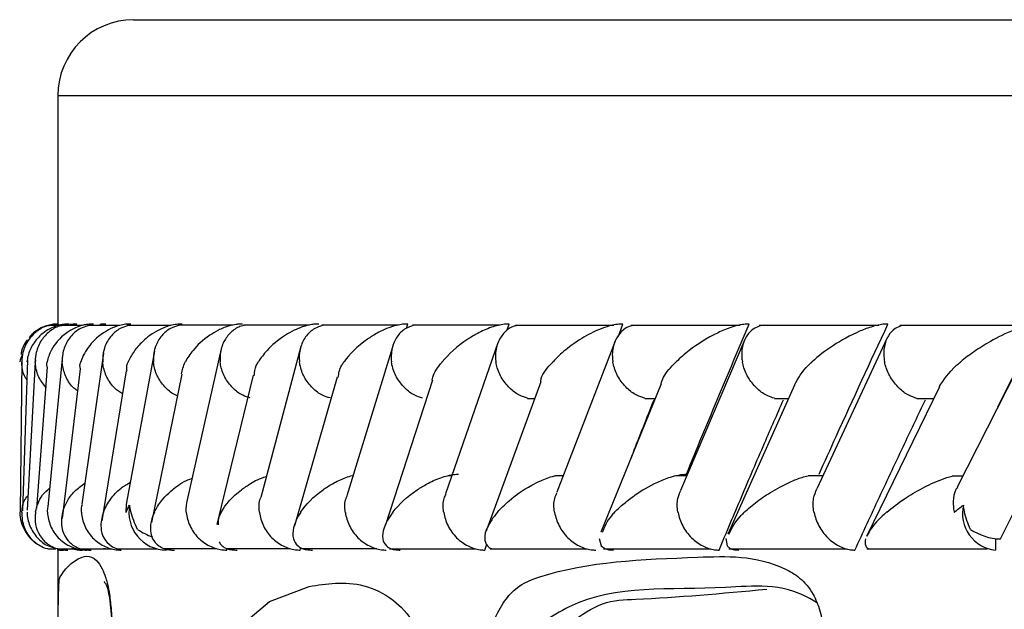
# Model space of a CAD drawing. Header units: millimetres. Extents: x 59 to 109, y 26 to 144.
# Tile 59 of 158: x 59.441 to 60.09, y 91.589 to 91.977. Entities that reach past the tile are written whole.
import ezdxf

# ---------------------------------------------------------------- set-up
doc = ezdxf.new("R2010")
doc.units = ezdxf.units.MM

msp = doc.modelspace()

# ---------------------------------------------------------------- linework, layer by layer
at = {"color": 7, "linetype": 'Continuous', "lineweight": 25}
for p, q in [((59.51594, 91.97748), (63.44429, 91.97748)), ((59.46594, 91.92748), (59.46594, 91.77686)), ((59.46596, 91.77686), (59.46599, 91.77686)), ((59.46636, 91.77596), (59.46637, 91.77686)), ((59.69601, 91.77405), (59.69686, 91.77686)), ((59.76225, 91.77248), (59.76374, 91.77686)), ((59.83577, 91.76888), (59.83881, 91.77686)), ((60.08621, 91.72234), (60.11363, 91.77686)), ((59.45949, 91.77601), (59.45946, 91.77601)), ((59.46651, 91.77596), (59.4602, 91.77596)), ((59.48228, 91.77591), (59.46842, 91.77591)), ((59.50691, 91.77585), (59.48544, 91.77585)), ((59.54055, 91.7758), (59.51136, 91.7758)), ((59.58148, 91.77606), (59.54522, 91.77606)), ((59.63197, 91.77605), (59.58846, 91.77605)), ((59.69072, 91.77604), (59.64005, 91.77604)), ((59.75764, 91.77601), (59.69989, 91.77601)), ((59.83272, 91.77596), (59.76791, 91.77596)), ((59.91599, 91.77591), (59.84413, 91.77591)), ((60.00756, 91.77585), (59.92861, 91.77585)), ((60.10756, 91.7758), (60.02146, 91.7758)), ((59.75627, 91.76442), (59.72178, 91.66481)), ((59.83363, 91.76561), (59.79514, 91.666)), ((59.91924, 91.76666), (59.87675, 91.66713)), ((60.01321, 91.76768), (59.96666, 91.66818)), ((60.10979, 91.76883), (60.05932, 91.66934)), ((59.49594, 91.75773), (59.48183, 91.65801)), ((59.5296, 91.75902), (59.51124, 91.65929)), ((59.57376, 91.76059), (59.55135, 91.66094)), ((59.62634, 91.76206), (59.59987, 91.66241)), ((59.68669, 91.76167), (59.6567, 91.66368)), ((59.68719, 91.76329), (59.68688, 91.76228)), ((59.4422, 91.7527), (59.44103, 91.65293)), ((59.44595, 91.75334), (59.44264, 91.65371)), ((59.45105, 91.75188), (59.44571, 91.65412)), ((59.45112, 91.75317), (59.45108, 91.75246)), ((59.46909, 91.75616), (59.45932, 91.65642)), ((59.45889, 91.7487), (59.45177, 91.65532)), ((59.4806, 91.74732), (59.46881, 91.64874)), ((59.5111, 91.74593), (59.49626, 91.65522)), ((59.54773, 91.74389), (59.52775, 91.64605)), ((59.5949, 91.74317), (59.57364, 91.6565)), ((59.65013, 91.74187), (59.62211, 91.6439)), ((59.7132, 91.73982), (59.68208, 91.64441)), ((59.78464, 91.73875), (59.74968, 91.64333)), ((59.8641, 91.73749), (59.82429, 91.63959)), ((59.95186, 91.7366), (59.90789, 91.6383)), ((60.04771, 91.73534), (59.99958, 91.63684)), ((59.77582, 91.72783), (59.78064, 91.72783)), ((59.85323, 91.72778), (59.86015, 91.72778)), ((59.93882, 91.72775), (59.9479, 91.72775)), ((60.03269, 91.72773), (60.04399, 91.72773)), ((59.72595, 91.67686), (59.72364, 91.67686)), ((59.79931, 91.67681), (59.79453, 91.67681)), ((59.88085, 91.67675), (59.87357, 91.67675)), ((59.97064, 91.67669), (59.96091, 91.67669)), ((60.06302, 91.67663), (60.05652, 91.67663)), ((59.49626, 91.65522), (59.49493, 91.6471)), ((59.57364, 91.6565), (59.57076, 91.64478)), ((59.74906, 91.64161), (59.74857, 91.64029)), ((60.08463, 91.63536), (60.08463, 91.62782)), ((59.45927, 91.62868), (59.46462, 91.62868)), ((59.46577, 91.62865), (59.47866, 91.62865)), ((59.46594, 91.62782), (59.46594, 91.53833)), ((59.46597, 91.62782), (59.46597, 91.62865)), ((59.48101, 91.62863), (59.5015, 91.62863)), ((59.49601, 91.62889), (59.4974, 91.62889)), ((59.50509, 91.62863), (59.53125, 91.62863)), ((59.53517, 91.62889), (59.5705, 91.62889)), ((59.57669, 91.62883), (59.61929, 91.62883)), ((59.57734, 91.62782), (59.57757, 91.62883)), ((59.62583, 91.62782), (59.62627, 91.62952)), ((59.62662, 91.62878), (59.67639, 91.62878)), ((59.68485, 91.62872), (59.74171, 91.62872)), ((59.74761, 91.62782), (59.74896, 91.63178)), ((59.75127, 91.62868), (59.81519, 91.62868)), ((59.82587, 91.62865), (59.89683, 91.62865)), ((59.90867, 91.62863), (59.9867, 91.62863)), ((59.9998, 91.62863), (60.07919, 91.62863))]:
    msp.add_line(p, q, dxfattribs=at)
at = {"color": 1, "linetype": 'Continuous', "lineweight": 25}
msp.add_line((59.46594, 91.92748), (63.39429, 91.92748), dxfattribs=at)
at = {"color": 7, "linetype": 'Continuous', "lineweight": 25, "flags": 128}
for points in [[(59.82304, 91.63543), (59.8243, 91.63064), (59.82684, 91.62876), (59.82955, 91.62801), (59.83246, 91.62782), (59.83249, 91.62783), (59.83249, 91.62783)], [(59.90677, 91.63535), (59.90748, 91.63061), (59.90976, 91.62874), (59.91232, 91.628), (59.91515, 91.62783), (59.91516, 91.62783), (59.91516, 91.62783)]]:
    msp.add_lwpolyline(points, dxfattribs=at)
at = {"color": 1, "linetype": 'Continuous', "lineweight": 25, "flags": 128}
msp.add_lwpolyline([(59.64651, 91.25378), (59.64635, 91.25341), (59.64042, 91.24876), (59.63015, 91.25231), (59.60446, 91.29558), (59.5772, 91.38182), (59.56682, 91.4361), (59.56384, 91.46258), (59.56259, 91.4924), (59.56332, 91.51253), (59.56539, 91.53037), (59.56982, 91.54931), (59.583, 91.57489), (59.60565, 91.59402), (59.63176, 91.60389), (59.63176, 91.60389)], dxfattribs=at)
at = {"color": 7, "linetype": 'Continuous', "lineweight": 25}
for centre, radius, start, end in [((59.51594, 91.92748), 0.05, 90, 180), ((59.5377, 91.65271), 0.02489, 168.83064, 269.43321), ((60.08692, 91.6519), 0.02418, 166.53101, 264.57859), ((59.53741, 91.6674), 0.03203, 233.98613, 253.75187), ((60.08884, 91.67247), 0.03731, 236.13873, 268.47524)]:
    msp.add_arc(centre, radius, start, end, dxfattribs=at)
for points, knots in [([(59.47349, 91.77686), (59.47342, 91.77686), (59.47216, 91.77688), (59.4694, 91.77669), (59.46486, 91.77568), (59.458, 91.77271), (59.45174, 91.7672), (59.44714, 91.75978), (59.44579, 91.75459), (59.44548, 91.7519), (59.44548, 91.75186)], [0, 0, 0, 0, 0.002845, 0.050988, 0.110341, 0.207827, 0.453184, 0.721644, 0.996405, 1, 1, 1, 1]), ([(59.46637, 91.77686), (59.46604, 91.77686), (59.46496, 91.77687), (59.4625, 91.77669), (59.45908, 91.776), (59.45398, 91.77409), (59.45014, 91.77155), (59.4483, 91.76941), (59.44773, 91.76876)], [0, 0, 0, 0, 0.032534, 0.109547, 0.249413, 0.413996, 0.820555, 1, 1, 1, 1]), ([(59.48938, 91.77686), (59.48842, 91.77684), (59.48631, 91.7768), (59.48245, 91.77614), (59.47701, 91.77436), (59.46778, 91.76888), (59.46181, 91.76093), (59.45935, 91.75444), (59.45884, 91.7519), (59.45884, 91.75186)], [0, 0, 0, 0, 0.038855, 0.084802, 0.162935, 0.312692, 0.736906, 0.996407, 1, 1, 1, 1]), ([(59.47839, 91.77686), (59.47755, 91.77685), (59.47595, 91.77683), (59.4745, 91.7766), (59.47381, 91.7765)], [0, 0, 0, 0, 0.519635, 1, 1, 1, 1]), ([(59.51413, 91.77686), (59.51345, 91.77686), (59.51167, 91.77684), (59.50818, 91.77637), (59.50299, 91.77492), (59.49408, 91.77049), (59.48594, 91.76246), (59.48224, 91.75557), (59.48109, 91.7519), (59.48107, 91.75186)], [0, 0, 0, 0, 0.027391, 0.072129, 0.141878, 0.269098, 0.620344, 0.996408, 1, 1, 1, 1]), ([(59.49762, 91.77686), (59.49654, 91.77684), (59.49514, 91.77681), (59.4939, 91.77663), (59.49362, 91.77658)], [0, 0, 0, 0, 0.778206, 1, 1, 1, 1]), ([(59.54786, 91.77686), (59.54746, 91.77686), (59.54597, 91.77686), (59.54285, 91.77654), (59.5379, 91.77535), (59.52945, 91.77176), (59.52197, 91.76591), (59.51583, 91.75875), (59.5133, 91.75418), (59.51233, 91.7519), (59.51232, 91.75186)], [0, 0, 0, 0, 0.016532, 0.06076, 0.123862, 0.233504, 0.524906, 0.758881, 0.996431, 1, 1, 1, 1]), ([(59.58777, 91.77686), (59.58669, 91.77684), (59.58529, 91.77681), (59.58239, 91.77643), (59.57759, 91.77535), (59.5716, 91.77282), (59.56268, 91.76746), (59.55534, 91.76035), (59.55136, 91.75448), (59.55003, 91.7519), (59.55002, 91.75186)], [0, 0, 0, 0, 0.043996, 0.056547, 0.118206, 0.248582, 0.377911, 0.733912, 0.996409, 1, 1, 1, 1]), ([(59.63818, 91.77686), (59.63736, 91.77685), (59.6358, 91.77683), (59.63267, 91.77642), (59.6276, 91.77522), (59.62167, 91.77276), (59.61235, 91.76745), (59.60435, 91.76036), (59.59978, 91.75446), (59.59821, 91.7519), (59.59818, 91.75186)], [0, 0, 0, 0, 0.033625, 0.064724, 0.125945, 0.251131, 0.375462, 0.735623, 0.99641, 1, 1, 1, 1]), ([(59.69686, 91.77686), (59.6963, 91.77686), (59.69457, 91.77685), (59.69118, 91.77641), (59.6842, 91.77465), (59.67694, 91.77122), (59.6647, 91.76347), (59.65837, 91.75699), (59.65473, 91.7519), (59.65471, 91.75186)], [0, 0, 0, 0, 0.023352, 0.073471, 0.1347, 0.325562, 0.472797, 0.996403, 1, 1, 1, 1]), ([(59.76374, 91.77686), (59.76344, 91.77686), (59.76242, 91.77687), (59.75997, 91.77669), (59.7562, 91.776), (59.74983, 91.77409), (59.74298, 91.77091), (59.73055, 91.76342), (59.72366, 91.75698), (59.71953, 91.7519), (59.7195, 91.75186)], [0, 0, 0, 0, 0.013077, 0.044028, 0.100227, 0.166359, 0.329723, 0.473925, 0.9964, 1, 1, 1, 1]), ([(59.83881, 91.77686), (59.83875, 91.77686), (59.8376, 91.77688), (59.83489, 91.77669), (59.82987, 91.77568), (59.82111, 91.77271), (59.81082, 91.7672), (59.80055, 91.75978), (59.79499, 91.75459), (59.79257, 91.7519), (59.79254, 91.75186)], [0, 0, 0, 0, 0.0028428, 0.0509864, 0.1103484, 0.2078155, 0.4531752, 0.7216502, 0.9964055, 1, 1, 1, 1]), ([(59.92209, 91.77686), (59.9212, 91.77684), (59.91925, 91.7768), (59.91519, 91.77614), (59.90879, 91.77436), (59.89591, 91.76888), (59.88397, 91.76093), (59.87641, 91.75444), (59.87387, 91.7519), (59.87384, 91.75186)], [0, 0, 0, 0, 0.038856, 0.084814, 0.162947, 0.312696, 0.736903, 0.996402, 1, 1, 1, 1]), ([(59.88065, 91.67782), (59.88405, 91.68611), (59.89759, 91.71913), (59.9116, 91.75214), (59.92209, 91.77686)], [0, 0, 0, 0, 0.251059, 1, 1, 1, 1]), ([(60.01365, 91.77686), (60.01304, 91.77686), (60.01144, 91.77684), (60.00792, 91.77637), (60.00209, 91.77492), (59.99046, 91.77049), (59.97658, 91.76247), (59.96753, 91.75557), (59.96349, 91.7519), (59.96345, 91.75186)], [0, 0, 0, 0, 0.027388, 0.0721299, 0.1418757, 0.2690836, 0.6203411, 0.9964023, 1, 1, 1, 1]), ([(59.96819, 91.67782), (59.97191, 91.68609), (59.98679, 91.71912), (60.00214, 91.75212), (60.01365, 91.77686)], [0, 0, 0, 0, 0.250427, 1, 1, 1, 1]), ([(60.11363, 91.77686), (60.11327, 91.77686), (60.11196, 91.77686), (60.10895, 91.77654), (60.10361, 91.77535), (60.09319, 91.77176), (60.08173, 91.76591), (60.07034, 91.75875), (60.06434, 91.75418), (60.06155, 91.7519), (60.06151, 91.75186)], [0, 0, 0, 0, 0.0165319, 0.060763, 0.1238681, 0.2334987, 0.5249096, 0.7588845, 0.9964339, 1, 1, 1, 1]), ([(59.4603, 91.77577), (59.45972, 91.77567), (59.45658, 91.77518), (59.45154, 91.77194), (59.44584, 91.76615), (59.44272, 91.75909), (59.44209, 91.75406), (59.44211, 91.75195), (59.44211, 91.75186)], [0, 0, 0, 0, 0.050919, 0.280102, 0.520423, 0.797783, 0.992222, 1, 1, 1, 1]), ([(59.45176, 91.77245), (59.45034, 91.77143), (59.44851, 91.7701), (59.4472, 91.76828), (59.44691, 91.76787)], [0, 0, 0, 0, 0.773314, 1, 1, 1, 1]), ([(59.46857, 91.77573), (59.46807, 91.77565), (59.46501, 91.77515), (59.4601, 91.77193), (59.45452, 91.76615), (59.45153, 91.75909), (59.451, 91.75406), (59.45105, 91.75195), (59.45105, 91.75186)], [0, 0, 0, 0, 0.045268, 0.275867, 0.517625, 0.796521, 0.992175, 1, 1, 1, 1]), ([(59.48571, 91.77562), (59.48404, 91.77511), (59.47987, 91.77384), (59.47436, 91.7691), (59.47001, 91.76216), (59.4688, 91.75601), (59.46881, 91.75257), (59.46884, 91.75195), (59.46884, 91.75186)], [0, 0, 0, 0, 0.158883, 0.395665, 0.667669, 0.939803, 0.992128, 1, 1, 1, 1]), ([(59.51172, 91.77555), (59.51013, 91.77506), (59.50607, 91.77381), (59.50073, 91.7691), (59.49655, 91.76216), (59.49543, 91.75601), (59.49552, 91.75257), (59.49556, 91.75195), (59.49556, 91.75186)], [0, 0, 0, 0, 0.15363, 0.392066, 0.665602, 0.939344, 0.991999, 1, 1, 1, 1]), ([(59.54558, 91.77588), (59.54371, 91.7753), (59.5394, 91.77397), (59.53393, 91.76912), (59.5299, 91.76216), (59.52891, 91.75601), (59.52905, 91.75257), (59.5291, 91.75195), (59.5291, 91.75186)], [0, 0, 0, 0, 0.177445, 0.409183, 0.674959, 0.940966, 0.992224, 1, 1, 1, 1]), ([(59.58887, 91.77583), (59.58822, 91.77572), (59.58511, 91.77522), (59.5804, 91.77195), (59.57539, 91.76615), (59.57298, 91.75909), (59.57285, 91.75407), (59.57304, 91.75195), (59.57305, 91.75186)], [0, 0, 0, 0, 0.0598755, 0.2870318, 0.5251812, 0.7996222, 0.99222, 1, 1, 1, 1]), ([(59.64054, 91.77585), (59.63876, 91.77528), (59.63462, 91.77395), (59.62947, 91.76911), (59.62579, 91.76216), (59.62507, 91.75601), (59.62532, 91.75257), (59.6254, 91.75195), (59.62541, 91.75186)], [0, 0, 0, 0, 0.175546, 0.40756, 0.674212, 0.941071, 0.992279, 1, 1, 1, 1]), ([(59.70045, 91.77581), (59.69873, 91.77525), (59.6947, 91.77394), (59.68975, 91.76911), (59.68625, 91.76215), (59.68566, 91.756), (59.68598, 91.75257), (59.68606, 91.75195), (59.68607, 91.75186)], [0, 0, 0, 0, 0.172928, 0.405698, 0.673211, 0.940963, 0.992252, 1, 1, 1, 1]), ([(59.7685, 91.77577), (59.76798, 91.77567), (59.76513, 91.77518), (59.76089, 91.77193), (59.75642, 91.76615), (59.75452, 91.75909), (59.75466, 91.75406), (59.75498, 91.75195), (59.75499, 91.75186)], [0, 0, 0, 0, 0.050909, 0.280085, 0.520418, 0.797782, 0.992225, 1, 1, 1, 1]), ([(59.84478, 91.77573), (59.84433, 91.77565), (59.8416, 91.77515), (59.83756, 91.77193), (59.83327, 91.76615), (59.83156, 91.75909), (59.83177, 91.75406), (59.83214, 91.75195), (59.83215, 91.75186)], [0, 0, 0, 0, 0.045261, 0.275836, 0.517612, 0.796514, 0.992172, 1, 1, 1, 1]), ([(59.92939, 91.77562), (59.92795, 91.77511), (59.92438, 91.77384), (59.92009, 91.7691), (59.91718, 91.76216), (59.91697, 91.75601), (59.91747, 91.75257), (59.91758, 91.75195), (59.9176, 91.75186)], [0, 0, 0, 0, 0.158888, 0.395674, 0.667664, 0.939799, 0.992127, 1, 1, 1, 1]), ([(60.02232, 91.77555), (60.02098, 91.77506), (60.01757, 91.77381), (60.01352, 91.7691), (60.0108, 91.76216), (60.01071, 91.75601), (60.01128, 91.75257), (60.0114, 91.75195), (60.01142, 91.75186)], [0, 0, 0, 0, 0.153667, 0.392064, 0.665618, 0.939346, 0.992002, 1, 1, 1, 1]), ([(59.44578, 91.76638), (59.44531, 91.76578), (59.44359, 91.76361), (59.44211, 91.76029), (59.44173, 91.75756), (59.44163, 91.75683)], [0, 0, 0, 0, 0.215542, 0.789742, 1, 1, 1, 1]), ([(59.44252, 91.75668), (59.44175, 91.75513), (59.44096, 91.75354), (59.44094, 91.7519), (59.44094, 91.75186)], [0, 0, 0, 0, 0.978785, 1, 1, 1, 1]), ([(59.44551, 91.74004), (59.4451, 91.74061), (59.44298, 91.74354), (59.44233, 91.74774), (59.44212, 91.75116), (59.44211, 91.75178), (59.44211, 91.75186)], [0, 0, 0, 0, 0.164264, 0.849425, 0.980191, 1, 1, 1, 1]), ([(59.45846, 91.73458), (59.45661, 91.73689), (59.45289, 91.7415), (59.45133, 91.74773), (59.45107, 91.75116), (59.45106, 91.75178), (59.45105, 91.75186)], [0, 0, 0, 0, 0.4503078, 0.9009497, 0.9869711, 1, 1, 1, 1]), ([(59.45883, 91.74871), (59.45872, 91.74973), (59.4586, 91.75078), (59.45883, 91.75183), (59.45884, 91.75186)], [0, 0, 0, 0, 0.967722, 1, 1, 1, 1]), ([(59.47887, 91.73285), (59.47807, 91.7334), (59.47478, 91.73568), (59.47105, 91.74168), (59.46917, 91.74772), (59.46888, 91.75116), (59.46884, 91.75178), (59.46884, 91.75186)], [0, 0, 0, 0, 0.126454, 0.51976, 0.91335, 0.988613, 1, 1, 1, 1]), ([(59.48087, 91.74724), (59.48064, 91.7481), (59.48024, 91.74959), (59.48086, 91.75115), (59.48106, 91.75183), (59.48107, 91.75186)], [0, 0, 0, 0, 0.560789, 0.978126, 1, 1, 1, 1]), ([(59.50863, 91.73083), (59.50685, 91.732), (59.50252, 91.73485), (59.4979, 91.74164), (59.49597, 91.74772), (59.49561, 91.75116), (59.49557, 91.75178), (59.49556, 91.75186)], [0, 0, 0, 0, 0.23887, 0.581449, 0.924276, 0.99008, 1, 1, 1, 1]), ([(59.51162, 91.74578), (59.51139, 91.74707), (59.51105, 91.74905), (59.51199, 91.75111), (59.5123, 91.75183), (59.51232, 91.75186)], [0, 0, 0, 0, 0.644454, 0.983407, 1, 1, 1, 1]), ([(59.54479, 91.72951), (59.54444, 91.72963), (59.54156, 91.7306), (59.53678, 91.73472), (59.53155, 91.74154), (59.52959, 91.74772), (59.52916, 91.75116), (59.52911, 91.75178), (59.5291, 91.75186)], [0, 0, 0, 0, 0.038274, 0.309401, 0.620244, 0.931284, 0.990999, 1, 1, 1, 1]), ([(59.54757, 91.74392), (59.54808, 91.74654), (59.5486, 91.74919), (59.55, 91.75183), (59.55002, 91.75186)], [0, 0, 0, 0, 0.98721, 1, 1, 1, 1]), ([(59.59281, 91.72817), (59.59115, 91.72866), (59.58695, 91.72992), (59.58094, 91.73463), (59.57568, 91.74157), (59.57361, 91.74772), (59.57312, 91.75116), (59.57306, 91.75178), (59.57305, 91.75186)], [0, 0, 0, 0, 0.154353, 0.392587, 0.666057, 0.939662, 0.992084, 1, 1, 1, 1]), ([(59.59574, 91.74293), (59.59577, 91.74514), (59.5958, 91.74805), (59.5977, 91.75108), (59.59816, 91.75183), (59.59818, 91.75186)], [0, 0, 0, 0, 0.7499195, 0.9887096, 1, 1, 1, 1]), ([(59.64558, 91.7281), (59.64387, 91.72861), (59.63963, 91.72989), (59.63353, 91.73463), (59.62821, 91.74158), (59.62604, 91.74773), (59.62549, 91.75116), (59.62542, 91.75178), (59.62541, 91.75186)], [0, 0, 0, 0, 0.1596716, 0.3963484, 0.6681625, 0.9402063, 0.9921338, 1, 1, 1, 1]), ([(59.65097, 91.74163), (59.65128, 91.74428), (59.65167, 91.74762), (59.65415, 91.75109), (59.65468, 91.75183), (59.65471, 91.75186)], [0, 0, 0, 0, 0.78458, 0.990128, 1, 1, 1, 1]), ([(59.70662, 91.72803), (59.70486, 91.72856), (59.70058, 91.72985), (59.69442, 91.73463), (59.68903, 91.74158), (59.68677, 91.74773), (59.68617, 91.75116), (59.68608, 91.75178), (59.68607, 91.75186)], [0, 0, 0, 0, 0.16483, 0.399999, 0.670189, 0.940581, 0.992183, 1, 1, 1, 1]), ([(59.71298, 91.73991), (59.71308, 91.74057), (59.71362, 91.74442), (59.71675, 91.74852), (59.71947, 91.75183), (59.7195, 91.75186)], [0, 0, 0, 0, 0.168851, 0.991511, 1, 1, 1, 1]), ([(59.77586, 91.72796), (59.77405, 91.72851), (59.76975, 91.72982), (59.76353, 91.73463), (59.7581, 91.74158), (59.75576, 91.74773), (59.7551, 91.75116), (59.755, 91.75178), (59.75499, 91.75186)], [0, 0, 0, 0, 0.169865, 0.4036024, 0.6721494, 0.940926, 0.992228, 1, 1, 1, 1]), ([(59.78458, 91.73877), (59.78465, 91.73948), (59.78506, 91.74364), (59.78914, 91.74819), (59.79251, 91.75183), (59.79254, 91.75186)], [0, 0, 0, 0, 0.168386, 0.992277, 1, 1, 1, 1]), ([(59.85327, 91.72791), (59.85143, 91.72847), (59.84713, 91.72979), (59.84088, 91.73463), (59.83541, 91.74158), (59.83299, 91.74773), (59.83227, 91.75116), (59.83217, 91.75178), (59.83215, 91.75186)], [0, 0, 0, 0, 0.173826, 0.406493, 0.673746, 0.941216, 0.992271, 1, 1, 1, 1]), ([(59.86394, 91.73756), (59.86441, 91.73898), (59.86594, 91.7436), (59.87038, 91.74851), (59.8738, 91.75183), (59.87384, 91.75186)], [0, 0, 0, 0, 0.306308, 0.992939, 1, 1, 1, 1]), ([(59.93886, 91.72787), (59.93701, 91.72844), (59.93274, 91.72977), (59.92649, 91.73462), (59.92099, 91.74158), (59.91851, 91.74773), (59.91773, 91.75116), (59.91761, 91.75178), (59.9176, 91.75186)], [0, 0, 0, 0, 0.176428, 0.408405, 0.674759, 0.941314, 0.992292, 1, 1, 1, 1]), ([(59.95192, 91.73658), (59.95431, 91.74096), (59.95704, 91.74598), (59.96266, 91.75115), (59.96342, 91.75183), (59.96345, 91.75186)], [0, 0, 0, 0, 0.867716, 0.993411, 1, 1, 1, 1]), ([(60.03273, 91.72785), (60.03089, 91.72843), (60.02667, 91.72975), (60.02045, 91.73462), (60.01495, 91.74157), (60.01238, 91.74772), (60.01156, 91.75116), (60.01144, 91.75178), (60.01142, 91.75186)], [0, 0, 0, 0, 0.177863, 0.409593, 0.675349, 0.94126, 0.992302, 1, 1, 1, 1]), ([(60.04743, 91.73542), (60.05049, 91.74014), (60.05399, 91.74555), (60.06059, 91.7511), (60.06147, 91.75183), (60.06151, 91.75186)], [0, 0, 0, 0, 0.868827, 0.993893, 1, 1, 1, 1]), ([(59.84389, 91.68779), (59.84527, 91.69136), (59.85033, 91.70438), (59.85551, 91.71741), (59.85927, 91.72687)], [0, 0, 0, 0, 0.273561, 1, 1, 1, 1]), ([(59.90219, 91.62782), (59.90709, 91.63946), (59.917, 91.66299), (59.93117, 91.696), (59.94051, 91.71737), (59.94466, 91.72687)], [0, 0, 0, 0, 0.352509, 0.712334, 1, 1, 1, 1]), ([(59.99184, 91.62782), (59.9972, 91.63944), (60.00804, 91.66291), (60.02357, 91.69592), (60.03379, 91.71732), (60.03836, 91.72687)], [0, 0, 0, 0, 0.351636, 0.71059, 1, 1, 1, 1]), ([(60.08785, 91.63518), (60.09379, 91.64698), (60.10574, 91.67072), (60.12135, 91.70129), (60.13102, 91.72005), (60.13454, 91.72687)], [0, 0, 0, 0, 0.386617, 0.777271, 1, 1, 1, 1]), ([(59.49602, 91.65282), (59.49603, 91.65286), (59.49714, 91.65576), (59.50021, 91.66112), (59.50581, 91.66782), (59.51158, 91.67129), (59.51369, 91.67255)], [0, 0, 0, 0, 0.005024, 0.431454, 0.791974, 1, 1, 1, 1]), ([(59.52969, 91.65282), (59.5297, 91.65286), (59.5309, 91.65541), (59.53456, 91.66131), (59.54193, 91.66833), (59.54951, 91.6733), (59.55326, 91.67471), (59.55456, 91.67519)], [0, 0, 0, 0, 0.004381, 0.321575, 0.764944, 0.918755, 1, 1, 1, 1]), ([(59.57376, 91.65282), (59.57378, 91.65286), (59.5766, 91.65793), (59.58202, 91.66439), (59.59347, 91.67203), (59.59907, 91.67522), (59.60349, 91.6763), (59.60356, 91.67632)], [0, 0, 0, 0, 0.004132, 0.603166, 0.776151, 0.996118, 1, 1, 1, 1]), ([(59.62624, 91.65282), (59.62626, 91.65286), (59.62957, 91.6579), (59.63566, 91.66424), (59.64714, 91.67179), (59.65385, 91.67492), (59.65892, 91.67667), (59.66066, 91.67698), (59.66078, 91.677)], [0, 0, 0, 0, 0.003962, 0.574923, 0.737422, 0.920488, 0.994679, 1, 1, 1, 1]), ([(59.68703, 91.65282), (59.68705, 91.65286), (59.69086, 91.65789), (59.69749, 91.66422), (59.70957, 91.67169), (59.71637, 91.67491), (59.72296, 91.67694), (59.72701, 91.67768), (59.72943, 91.67782), (59.7302, 91.67782), (59.73026, 91.67782)], [0, 0, 0, 0, 0.003605, 0.521542, 0.666855, 0.833463, 0.900004, 0.967254, 0.997269, 1, 1, 1, 1]), ([(59.75606, 91.65282), (59.75609, 91.65286), (59.75825, 91.65537), (59.76437, 91.6613), (59.774, 91.66841), (59.78487, 91.67377), (59.7904, 91.6761), (59.79418, 91.67685), (59.7945, 91.67691)], [0, 0, 0, 0, 0.003985, 0.28823, 0.700793, 0.826069, 0.985162, 1, 1, 1, 1]), ([(59.83335, 91.65282), (59.83338, 91.65286), (59.83521, 91.6548), (59.83933, 91.65855), (59.84806, 91.66527), (59.85802, 91.67129), (59.86859, 91.67561), (59.87465, 91.67721), (59.87831, 91.67776), (59.88, 91.6778), (59.88065, 91.67782)], [0, 0, 0, 0, 0.0036, 0.20089, 0.400178, 0.714617, 0.852531, 0.926529, 0.972009, 1, 1, 1, 1]), ([(59.91892, 91.65282), (59.91895, 91.65286), (59.92143, 91.65517), (59.92703, 91.65986), (59.93739, 91.66691), (59.94817, 91.67249), (59.95678, 91.67588), (59.96027, 91.67663), (59.96089, 91.67676)], [0, 0, 0, 0, 0.00399, 0.273144, 0.547806, 0.839238, 0.971107, 1, 1, 1, 1]), ([(60.01286, 91.65282), (60.0129, 91.65286), (60.01631, 91.65575), (60.02339, 91.66113), (60.03541, 91.66847), (60.04634, 91.67347), (60.05371, 91.67619), (60.05636, 91.6767), (60.0565, 91.67673)], [0, 0, 0, 0, 0.004008, 0.344078, 0.631578, 0.878027, 0.993526, 1, 1, 1, 1]), ([(59.45125, 91.65282), (59.45126, 91.65286), (59.45156, 91.6548), (59.45273, 91.65854), (59.45511, 91.66395), (59.45882, 91.66726), (59.46053, 91.66878)], [0, 0, 0, 0, 0.006317, 0.352185, 0.701564, 1, 1, 1, 1]), ([(59.46917, 91.65282), (59.46918, 91.65286), (59.46979, 91.65517), (59.47182, 91.65985), (59.47599, 91.66631), (59.4814, 91.67017), (59.48379, 91.67187)], [0, 0, 0, 0, 0.00522, 0.357456, 0.716901, 1, 1, 1, 1]), ([(59.87509, 91.65282), (59.87508, 91.6529), (59.87453, 91.65596), (59.87428, 91.66118), (59.87622, 91.66536), (59.87699, 91.66703)], [0, 0, 0, 0, 0.016167, 0.607059, 1, 1, 1, 1]), ([(59.96483, 91.65282), (59.96482, 91.6529), (59.96424, 91.65597), (59.9639, 91.66158), (59.96591, 91.6661), (59.9668, 91.66812)], [0, 0, 0, 0, 0.015071, 0.56021, 1, 1, 1, 1]), ([(60.0595, 91.66923), (60.05915, 91.66875), (60.05731, 91.66623), (60.05651, 91.66051), (60.05677, 91.65526), (60.05729, 91.6529), (60.05731, 91.65282)], [0, 0, 0, 0, 0.1131363, 0.598899, 0.986114, 1, 1, 1, 1]), ([(59.44218, 91.65282), (59.44218, 91.65286), (59.44232, 91.65537), (59.44259, 91.6591), (59.44532, 91.66269), (59.44624, 91.66391)], [0, 0, 0, 0, 0.009164, 0.662985, 1, 1, 1, 1]), ([(59.55066, 91.65282), (59.55066, 91.6529), (59.55042, 91.65565), (59.55092, 91.65833), (59.55141, 91.66093)], [0, 0, 0, 0, 0.030006, 1, 1, 1, 1]), ([(59.59895, 91.65282), (59.59895, 91.6529), (59.59863, 91.65597), (59.59839, 91.65947), (59.59978, 91.66223), (59.59987, 91.66241)], [0, 0, 0, 0, 0.025193, 0.936656, 1, 1, 1, 1]), ([(59.6556, 91.65282), (59.65559, 91.6529), (59.65521, 91.65596), (59.65501, 91.65991), (59.65659, 91.66304), (59.65687, 91.66361)], [0, 0, 0, 0, 0.021844, 0.8209268, 1, 1, 1, 1]), ([(59.72051, 91.65282), (59.7205, 91.6529), (59.72007, 91.65596), (59.71987, 91.66032), (59.72158, 91.66378), (59.72204, 91.66471)], [0, 0, 0, 0, 0.019631, 0.737496, 1, 1, 1, 1]), ([(59.79367, 91.65282), (59.79366, 91.6529), (59.79317, 91.65596), (59.79295, 91.66075), (59.7948, 91.66458), (59.79543, 91.66588)], [0, 0, 0, 0, 0.017704, 0.665212, 1, 1, 1, 1]), ([(59.44103, 91.65332), (59.441, 91.65309), (59.4407, 91.65077), (59.44162, 91.64635), (59.44381, 91.64069), (59.44717, 91.63593), (59.45004, 91.6336), (59.45142, 91.63248)], [0, 0, 0, 0, 0.0285092, 0.2896887, 0.5426921, 0.78096, 1, 1, 1, 1]), ([(59.4591, 91.65282), (59.4591, 91.6529), (59.45904, 91.65411), (59.45933, 91.65528), (59.4596, 91.65638)], [0, 0, 0, 0, 0.067774, 1, 1, 1, 1]), ([(59.48147, 91.65282), (59.48146, 91.6529), (59.48137, 91.65465), (59.48176, 91.65635), (59.48212, 91.65797)], [0, 0, 0, 0, 0.047282, 1, 1, 1, 1]), ([(59.5113, 91.65928), (59.511, 91.6572), (59.51068, 91.65505), (59.51085, 91.6529), (59.51085, 91.65282)], [0, 0, 0, 0, 0.962018, 1, 1, 1, 1]), ([(59.51085, 91.65282), (59.51087, 91.65285), (59.51153, 91.65432), (59.51242, 91.65594), (59.51328, 91.65753)], [0, 0, 0, 0, 0.021648, 1, 1, 1, 1]), ([(59.51857, 91.64149), (59.51677, 91.64534), (59.51437, 91.6505), (59.5135, 91.65611), (59.51328, 91.65753)], [0, 0, 0, 0, 0.746096, 1, 1, 1, 1]), ([(60.05731, 91.65282), (60.05735, 91.65285), (60.05928, 91.65432), (60.06136, 91.65594), (60.0634, 91.65753)], [0, 0, 0, 0, 0.021681, 1, 1, 1, 1]), ([(60.06805, 91.64149), (60.06647, 91.64534), (60.06435, 91.6505), (60.06359, 91.65611), (60.0634, 91.65753)], [0, 0, 0, 0, 0.746092, 1, 1, 1, 1]), ([(59.44218, 91.65282), (59.44218, 91.65279), (59.44203, 91.64949), (59.44284, 91.64357), (59.44699, 91.63605), (59.45274, 91.63141), (59.45715, 91.62915), (59.45926, 91.62872), (59.45938, 91.6287)], [0, 0, 0, 0, 0.003972, 0.387863, 0.681754, 0.891914, 0.994292, 1, 1, 1, 1]), ([(59.44561, 91.65282), (59.44561, 91.65274), (59.44568, 91.64968), (59.44695, 91.64356), (59.45193, 91.63584), (59.45825, 91.63062), (59.46297, 91.62943), (59.46467, 91.629)], [0, 0, 0, 0, 0.0077525, 0.2914295, 0.5755922, 0.8468902, 1, 1, 1, 1]), ([(59.45125, 91.65282), (59.45125, 91.65279), (59.45112, 91.65202), (59.4505, 91.64612), (59.45198, 91.6384), (59.45944, 91.6313), (59.46474, 91.62884), (59.46887, 91.628), (59.47144, 91.62773), (59.47258, 91.62783), (59.47259, 91.62783)], [0, 0, 0, 0, 0.00358, 0.081489, 0.615827, 0.804444, 0.896395, 0.953447, 0.999515, 1, 1, 1, 1]), ([(59.4591, 91.65282), (59.4591, 91.65274), (59.45921, 91.64968), (59.46062, 91.64359), (59.46568, 91.63575), (59.47305, 91.63023), (59.47993, 91.62802), (59.48385, 91.62787), (59.48494, 91.62782)], [0, 0, 0, 0, 0.006502, 0.244463, 0.482775, 0.71032, 0.919573, 1, 1, 1, 1]), ([(59.46917, 91.65282), (59.46916, 91.65279), (59.46894, 91.65196), (59.46771, 91.64602), (59.46842, 91.63832), (59.47512, 91.63124), (59.48012, 91.62886), (59.48414, 91.62794), (59.48666, 91.62783), (59.48779, 91.62783), (59.4878, 91.62783)], [0, 0, 0, 0, 0.003579, 0.087795, 0.61906, 0.806039, 0.897262, 0.953958, 0.999879, 1, 1, 1, 1]), ([(59.48147, 91.65282), (59.48147, 91.65274), (59.48165, 91.64968), (59.48314, 91.64359), (59.48833, 91.63576), (59.49576, 91.63023), (59.50264, 91.62802), (59.50655, 91.62787), (59.50764, 91.62782)], [0, 0, 0, 0, 0.006503, 0.244336, 0.482489, 0.709969, 0.919286, 1, 1, 1, 1]), ([(59.49602, 91.65282), (59.49601, 91.65279), (59.49476, 91.64939), (59.49376, 91.64342), (59.49558, 91.63589), (59.49982, 91.63132), (59.50347, 91.6291), (59.50545, 91.62868), (59.50558, 91.62865)], [0, 0, 0, 0, 0.003949, 0.39707, 0.686938, 0.892557, 0.992735, 1, 1, 1, 1]), ([(59.52969, 91.65282), (59.52967, 91.65279), (59.52928, 91.65196), (59.52683, 91.64602), (59.52591, 91.63831), (59.53107, 91.63123), (59.53551, 91.62885), (59.53927, 91.62794), (59.54172, 91.62783), (59.54285, 91.62783), (59.54285, 91.62783)], [0, 0, 0, 0, 0.003573, 0.088012, 0.620445, 0.806994, 0.897763, 0.954096, 0.999594, 1, 1, 1, 1]), ([(59.55066, 91.65282), (59.55067, 91.65274), (59.55096, 91.64968), (59.55264, 91.6436), (59.55803, 91.63576), (59.56555, 91.63024), (59.57241, 91.62802), (59.57627, 91.62787), (59.57734, 91.62782)], [0, 0, 0, 0, 0.006506, 0.24424, 0.482377, 0.709806, 0.919131, 1, 1, 1, 1]), ([(59.57376, 91.65282), (59.57374, 91.65279), (59.57325, 91.65194), (59.5716, 91.64909), (59.57169, 91.64637), (59.57176, 91.64445)], [0, 0, 0, 0, 0.012102, 0.30478, 1, 1, 1, 1]), ([(59.59895, 91.65282), (59.59896, 91.65274), (59.59931, 91.64968), (59.60109, 91.64359), (59.60658, 91.63576), (59.61412, 91.63023), (59.62095, 91.62802), (59.62477, 91.62787), (59.62583, 91.62782)], [0, 0, 0, 0, 0.006505, 0.244449, 0.482691, 0.710208, 0.91951, 1, 1, 1, 1]), ([(59.62624, 91.65282), (59.62622, 91.65279), (59.6239, 91.64936), (59.62106, 91.64334), (59.62067, 91.63589), (59.62307, 91.63119), (59.62692, 91.62885), (59.6304, 91.62792), (59.63279, 91.62785), (59.63386, 91.62783)], [0, 0, 0, 0, 0.003575, 0.362679, 0.622375, 0.807426, 0.898028, 0.95454, 1, 1, 1, 1]), ([(59.6556, 91.65282), (59.65561, 91.65274), (59.656, 91.64968), (59.65789, 91.64359), (59.66345, 91.63575), (59.67102, 91.63023), (59.6778, 91.62802), (59.68157, 91.62787), (59.68261, 91.62782)], [0, 0, 0, 0, 0.006502, 0.244504, 0.482935, 0.710481, 0.919731, 1, 1, 1, 1]), ([(59.68703, 91.65282), (59.687, 91.65279), (59.68564, 91.65104), (59.68332, 91.64753), (59.68062, 91.64166), (59.67972, 91.63585), (59.68159, 91.63118), (59.68513, 91.62884), (59.68846, 91.62792), (59.69081, 91.62786), (59.69185, 91.62783)], [0, 0, 0, 0, 0.003577, 0.184777, 0.364573, 0.623227, 0.807724, 0.898187, 0.954722, 1, 1, 1, 1]), ([(59.72051, 91.65282), (59.72053, 91.65274), (59.72099, 91.64968), (59.72294, 91.64359), (59.72859, 91.63575), (59.73614, 91.63022), (59.74287, 91.62802), (59.74658, 91.62787), (59.74761, 91.62782)], [0, 0, 0, 0, 0.006507, 0.244587, 0.482972, 0.710609, 0.919834, 1, 1, 1, 1]), ([(59.75606, 91.65282), (59.75603, 91.65279), (59.75312, 91.64949), (59.74918, 91.64357), (59.74689, 91.63605), (59.74847, 91.63141), (59.75073, 91.62915), (59.75236, 91.62872), (59.75244, 91.6287)], [0, 0, 0, 0, 0.003973, 0.387868, 0.681765, 0.891928, 0.9943, 1, 1, 1, 1]), ([(59.79367, 91.65282), (59.79369, 91.65274), (59.79419, 91.64968), (59.79625, 91.64359), (59.80194, 91.63575), (59.80948, 91.63022), (59.81613, 91.62802), (59.81979, 91.62787), (59.8208, 91.62782)], [0, 0, 0, 0, 0.006501, 0.244505, 0.482931, 0.710534, 0.91978, 1, 1, 1, 1]), ([(59.83335, 91.65282), (59.83331, 91.65279), (59.83257, 91.65202), (59.82826, 91.64743), (59.82656, 91.64301), (59.82514, 91.63932)], [0, 0, 0, 0, 0.007485, 0.170479, 1, 1, 1, 1]), ([(59.87509, 91.65282), (59.87511, 91.65274), (59.87566, 91.64968), (59.87779, 91.64359), (59.88353, 91.63575), (59.89103, 91.63023), (59.8976, 91.62802), (59.90119, 91.62787), (59.90219, 91.62782)], [0, 0, 0, 0, 0.006507, 0.244478, 0.482793, 0.710332, 0.919596, 1, 1, 1, 1]), ([(59.91892, 91.65282), (59.91888, 91.65279), (59.91799, 91.65196), (59.91284, 91.64694), (59.91049, 91.64212), (59.90852, 91.63809)], [0, 0, 0, 0, 0.006861, 0.168239, 1, 1, 1, 1]), ([(59.96483, 91.65282), (59.96485, 91.65274), (59.96546, 91.64968), (59.96765, 91.64359), (59.97343, 91.63576), (59.98087, 91.63023), (59.98734, 91.62802), (59.99086, 91.62787), (59.99184, 91.62782)], [0, 0, 0, 0, 0.006509, 0.244333, 0.482498, 0.709963, 0.919274, 1, 1, 1, 1]), ([(60.01286, 91.65282), (60.01282, 91.65279), (60.00886, 91.64938), (60.00314, 91.64388), (60.00061, 91.6387), (59.99968, 91.63679)], [0, 0, 0, 0, 0.006275, 0.632441, 1, 1, 1, 1]), ([(59.99885, 91.63531), (59.99863, 91.6337), (59.99832, 91.63131), (59.99977, 91.6291), (60.00117, 91.62868), (60.00127, 91.62865)], [0, 0, 0, 0, 0.656818, 0.976831, 1, 1, 1, 1]), ([(59.46618, 91.62809), (59.46623, 91.62807), (59.46732, 91.62773), (59.4685, 91.62778), (59.46961, 91.62782)], [0, 0, 0, 0, 0.05349, 1, 1, 1, 1]), ([(59.47518, 91.62917), (59.47636, 91.62871), (59.47854, 91.62786), (59.48093, 91.62784), (59.48203, 91.62782)], [0, 0, 0, 0, 0.5399785, 1, 1, 1, 1]), ([(59.57232, 91.63316), (59.57282, 91.63227), (59.57375, 91.63059), (59.57702, 91.62887), (59.58062, 91.62792), (59.58306, 91.62785), (59.58416, 91.62783)], [0, 0, 0, 0, 0.343956, 0.652536, 0.844402, 1, 1, 1, 1]), ([(59.49703, 91.60667), (59.49697, 91.6067), (59.49586, 91.60734), (59.49789, 91.60587), (59.49932, 91.60034), (59.50079, 91.59052), (59.50156, 91.57922), (59.50184, 91.56888), (59.50171, 91.56285), (59.50167, 91.56108)], [0, 0, 0, 0, 0.018612, 0.348369, 0.56478, 0.70086, 0.821067, 0.947354, 1, 1, 1, 1]), ([(59.96644, 91.59324), (59.96502, 91.59413), (59.94452, 91.6068), (59.88638, 91.59895), (59.82817, 91.60647), (59.79154, 91.58387), (59.78576, 91.5803)], [0, 0, 0, 0, 0.021308, 0.306147, 0.890433, 1, 1, 1, 1]), ([(59.8046, 91.58036), (59.8114, 91.5851), (59.82509, 91.59464), (59.86637, 91.5959), (59.90407, 91.59934), (59.93361, 91.60203)], [0, 0, 0, 0, 0.175885, 0.354136, 1, 1, 1, 1]), ([(59.46595, 91.53833), (59.46594, 91.55109), (59.46593, 91.57745), (59.46623, 91.59128), (59.46639, 91.59842)], [0, 0, 0, 0, 0.483779, 1, 1, 1, 1])]:
    msp.add_open_spline(points, degree=3, knots=knots, dxfattribs=at)
at = {"color": 1, "linetype": 'Continuous', "lineweight": 25}
for points, knots in [([(59.46639, 91.59842), (59.46639, 91.59859), (59.46657, 91.6086), (59.46892, 91.61296), (59.47693, 91.62378), (59.49098, 91.62475), (59.49761, 91.61014), (59.49977, 91.60108), (59.50121, 91.58833), (59.50186, 91.57686), (59.50186, 91.5695), (59.50186, 91.56697)], [0, 0, 0, 0, 0.001732, 0.104008, 0.600191, 0.848358, 0.890132, 0.932206, 0.959021, 0.985924, 1, 1, 1, 1]), ([(59.94174, 91.35953), (59.94077, 91.34194), (59.93885, 91.30708), (59.92913, 91.2713), (59.91535, 91.23832), (59.89358, 91.20854), (59.85647, 91.19182), (59.81436, 91.20479), (59.77472, 91.25426), (59.74841, 91.33041), (59.73643, 91.41131), (59.73448, 91.47743), (59.73913, 91.53268), (59.74925, 91.57492), (59.76486, 91.60334), (59.80923, 91.62035), (59.8681, 91.62224), (59.92965, 91.62479), (59.95546, 91.61013), (59.96359, 91.60109), (59.96902, 91.58832), (59.97138, 91.57506), (59.97188, 91.56392), (59.97107, 91.55816), (59.97086, 91.55666)], [0, 0, 0, 0, 0.036015, 0.071376, 0.083454, 0.129692, 0.188559, 0.267062, 0.346337, 0.425754, 0.480361, 0.524152, 0.559454, 0.595, 0.627262, 0.664716, 0.846424, 0.937305, 0.952603, 0.968011, 0.977831, 0.987683, 0.996806, 1, 1, 1, 1]), ([(59.63176, 91.60389), (59.63748, 91.60475), (59.65496, 91.60739), (59.67895, 91.60406), (59.69933, 91.58363), (59.70756, 91.56577), (59.71195, 91.54785), (59.71377, 91.52802), (59.71315, 91.50575), (59.70916, 91.47821), (59.69903, 91.44406), (59.68381, 91.413), (59.67003, 91.39291), (59.66165, 91.37615), (59.65793, 91.35328), (59.65866, 91.32292), (59.65657, 91.2988), (59.65559, 91.28762)], [0, 0, 0, 0, 0.099686, 0.304865, 0.37952, 0.418252, 0.45086, 0.483599, 0.512857, 0.554577, 0.623226, 0.729171, 0.824405, 0.863161, 0.881459, 0.945021, 1, 1, 1, 1])]:
    msp.add_open_spline(points, degree=3, knots=knots, dxfattribs=at)

doc.saveas('drawing.dxf')
